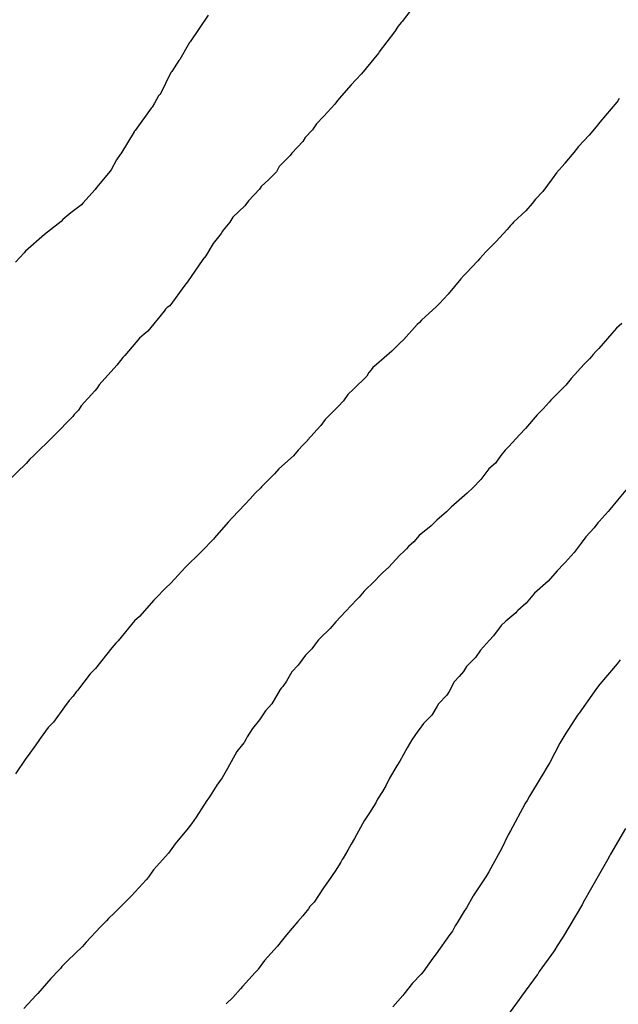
# Model space of a CAD drawing. Extents: x 158343 to 162498, y 431347 to 434500.
# Tile 163 of 220: x 159594 to 159607, y 434041 to 434061. Entities that reach past the tile are written whole.
import ezdxf

# ---------------------------------------------------------------- set-up
doc = ezdxf.new("R2010")
doc.units = 0
doc.header["$LTSCALE"] = 10
doc.header["$MEASUREMENT"] = 0
doc.layers.add('000_arcering', color=8, linetype='CONTINUOUS')
doc.layers.add('def. con-hoogtelijn (index)', color=8, linetype='CONTINUOUS')

# ---------------------------------------------------------------- blocks, each defined once
blk = doc.blocks.new('bestaande hoogtelijnen')
at = {"layer": 'def. con-hoogtelijn (index)'}
for p, q in [((-65.346, -4.915), (-65.688, -5.359)), ((-65.346, -4.915), (-65.688, -5.359)), ((-65.346, -4.915), (-65.688, -5.359)), ((-69.743, -5.23), (-70.119, -5.783)), ((-69.743, -5.23), (-70.119, -5.783)), ((-65.773, -5.46), (-65.849, -5.575)), ((-65.773, -5.46), (-65.849, -5.575)), ((-65.773, -5.46), (-65.849, -5.575)), ((-65.709, -5.384), (-65.773, -5.46)), ((-65.709, -5.384), (-65.773, -5.46)), ((-65.709, -5.384), (-65.773, -5.46)), ((-65.688, -5.359), (-65.709, -5.384)), ((-65.688, -5.359), (-65.709, -5.384)), ((-65.688, -5.359), (-65.709, -5.384)), ((-65.849, -5.575), (-66.167, -5.997)), ((-65.849, -5.575), (-66.167, -5.997)), ((-65.849, -5.575), (-66.167, -5.997)), ((-70.133, -5.797), (-70.335, -6.153)), ((-70.133, -5.797), (-70.335, -6.153)), ((-70.119, -5.783), (-70.133, -5.797)), ((-70.119, -5.783), (-70.133, -5.797)), ((-70.335, -6.153), (-70.356, -6.175)), ((-70.335, -6.153), (-70.356, -6.175)), ((-66.184, -6.02), (-66.442, -6.338)), ((-66.184, -6.02), (-66.442, -6.338)), ((-66.184, -6.02), (-66.442, -6.338)), ((-66.167, -5.997), (-66.184, -6.02)), ((-66.167, -5.997), (-66.184, -6.02)), ((-66.167, -5.997), (-66.184, -6.02)), ((-70.356, -6.175), (-70.498, -6.404)), ((-70.356, -6.175), (-70.498, -6.404)), ((-66.442, -6.338), (-66.538, -6.453)), ((-66.442, -6.338), (-66.538, -6.453)), ((-66.442, -6.338), (-66.538, -6.453)), ((-70.519, -6.425), (-70.748, -6.887)), ((-70.519, -6.425), (-70.748, -6.887)), ((-70.498, -6.404), (-70.519, -6.425)), ((-70.498, -6.404), (-70.519, -6.425)), ((-66.652, -6.581), (-66.749, -6.681)), ((-66.652, -6.581), (-66.749, -6.681)), ((-66.652, -6.581), (-66.749, -6.681)), ((-66.538, -6.453), (-66.652, -6.581)), ((-66.538, -6.453), (-66.652, -6.581)), ((-66.538, -6.453), (-66.652, -6.581)), ((-66.749, -6.681), (-67.001, -6.972)), ((-66.749, -6.681), (-67.001, -6.972)), ((-66.749, -6.681), (-67.001, -6.972)), ((-70.778, -6.915), (-70.866, -7.064)), ((-70.778, -6.915), (-70.866, -7.064)), ((-70.763, -6.902), (-70.778, -6.915)), ((-70.763, -6.902), (-70.778, -6.915)), ((-70.748, -6.887), (-70.763, -6.902)), ((-70.748, -6.887), (-70.763, -6.902)), ((-67.001, -6.972), (-67.056, -7.041)), ((-67.001, -6.972), (-67.056, -7.041)), ((-67.001, -6.972), (-67.056, -7.041)), ((-61.153, -6.972), (-61.18, -7.016)), ((-61.153, -6.972), (-61.18, -7.016)), ((-70.935, -7.174), (-71.264, -7.638)), ((-70.935, -7.174), (-71.264, -7.638)), ((-70.914, -7.152), (-70.935, -7.174)), ((-70.914, -7.152), (-70.935, -7.174)), ((-70.866, -7.064), (-70.914, -7.152)), ((-70.866, -7.064), (-70.914, -7.152)), ((-67.093, -7.086), (-67.324, -7.338)), ((-67.093, -7.086), (-67.324, -7.338)), ((-67.093, -7.086), (-67.324, -7.338)), ((-67.056, -7.041), (-67.093, -7.086)), ((-67.056, -7.041), (-67.093, -7.086)), ((-67.056, -7.041), (-67.093, -7.086)), ((-61.198, -7.043), (-61.557, -7.462)), ((-61.198, -7.043), (-61.557, -7.462)), ((-61.18, -7.016), (-61.198, -7.043)), ((-61.18, -7.016), (-61.198, -7.043)), ((-67.328, -7.343), (-67.474, -7.499)), ((-67.328, -7.343), (-67.474, -7.499)), ((-67.328, -7.343), (-67.474, -7.499)), ((-67.324, -7.338), (-67.328, -7.343)), ((-67.324, -7.338), (-67.328, -7.343)), ((-67.324, -7.338), (-67.328, -7.343)), ((-67.474, -7.499), (-67.561, -7.626)), ((-67.474, -7.499), (-67.561, -7.626)), ((-67.474, -7.499), (-67.561, -7.626)), ((-61.631, -7.564), (-61.778, -7.736)), ((-61.631, -7.564), (-61.778, -7.736)), ((-61.557, -7.462), (-61.631, -7.564)), ((-61.557, -7.462), (-61.631, -7.564)), ((-71.289, -7.663), (-71.568, -8.124)), ((-71.289, -7.663), (-71.568, -8.124)), ((-71.287, -7.659), (-71.289, -7.663)), ((-71.287, -7.659), (-71.289, -7.663)), ((-71.264, -7.638), (-71.287, -7.659)), ((-71.264, -7.638), (-71.287, -7.659)), ((-67.717, -7.783), (-67.763, -7.865)), ((-67.717, -7.783), (-67.763, -7.865)), ((-67.717, -7.783), (-67.763, -7.865)), ((-67.561, -7.626), (-67.717, -7.783)), ((-67.561, -7.626), (-67.717, -7.783)), ((-67.561, -7.626), (-67.717, -7.783)), ((-61.778, -7.736), (-62.003, -7.97)), ((-61.778, -7.736), (-62.003, -7.97)), ((-67.763, -7.865), (-67.994, -8.108)), ((-67.763, -7.865), (-67.994, -8.108)), ((-67.763, -7.865), (-67.994, -8.108)), ((-62.003, -7.97), (-62.1, -8.095)), ((-62.003, -7.97), (-62.1, -8.095)), ((-71.58, -8.139), (-71.654, -8.248)), ((-71.58, -8.139), (-71.654, -8.248)), ((-71.568, -8.124), (-71.58, -8.139)), ((-71.568, -8.124), (-71.58, -8.139)), ((-68.027, -8.161), (-68.26, -8.391)), ((-68.027, -8.161), (-68.26, -8.391)), ((-68.027, -8.161), (-68.26, -8.391)), ((-67.994, -8.108), (-68.027, -8.161)), ((-67.994, -8.108), (-68.027, -8.161)), ((-67.994, -8.108), (-68.027, -8.161)), ((-62.1, -8.095), (-62.283, -8.32)), ((-62.1, -8.095), (-62.283, -8.32)), ((-71.654, -8.248), (-71.763, -8.448)), ((-71.654, -8.248), (-71.763, -8.448)), ((-68.26, -8.391), (-68.313, -8.498)), ((-68.26, -8.391), (-68.313, -8.498)), ((-68.26, -8.391), (-68.313, -8.498)), ((-62.289, -8.328), (-62.461, -8.525)), ((-62.289, -8.328), (-62.461, -8.525)), ((-62.283, -8.32), (-62.289, -8.328)), ((-62.283, -8.32), (-62.289, -8.328)), ((-71.792, -8.49), (-72.075, -8.827)), ((-71.792, -8.49), (-72.075, -8.827)), ((-71.778, -8.467), (-71.792, -8.49)), ((-71.778, -8.467), (-71.792, -8.49)), ((-71.763, -8.448), (-71.778, -8.467)), ((-71.763, -8.448), (-71.778, -8.467)), ((-68.313, -8.498), (-68.474, -8.659)), ((-68.313, -8.498), (-68.474, -8.659)), ((-68.313, -8.498), (-68.474, -8.659)), ((-62.461, -8.525), (-62.551, -8.644)), ((-62.461, -8.525), (-62.551, -8.644)), ((-72.075, -8.827), (-72.104, -8.869)), ((-72.075, -8.827), (-72.104, -8.869)), ((-68.655, -8.844), (-68.666, -8.864)), ((-68.655, -8.844), (-68.666, -8.864)), ((-68.655, -8.844), (-68.666, -8.864)), ((-68.635, -8.809), (-68.655, -8.844)), ((-68.635, -8.809), (-68.655, -8.844)), ((-68.635, -8.809), (-68.655, -8.844)), ((-68.474, -8.659), (-68.635, -8.809)), ((-68.474, -8.659), (-68.635, -8.809)), ((-68.474, -8.659), (-68.635, -8.809)), ((-62.551, -8.644), (-62.749, -8.914)), ((-62.551, -8.644), (-62.749, -8.914)), ((-72.104, -8.869), (-72.362, -9.153)), ((-72.104, -8.869), (-72.362, -9.153)), ((-68.666, -8.864), (-68.9, -9.105)), ((-68.666, -8.864), (-68.9, -9.105)), ((-68.666, -8.864), (-68.9, -9.105)), ((-62.749, -8.914), (-62.898, -9.075)), ((-62.749, -8.914), (-62.898, -9.075)), ((-72.39, -9.192), (-72.614, -9.355)), ((-72.39, -9.192), (-72.614, -9.355)), ((-72.362, -9.153), (-72.39, -9.192)), ((-72.362, -9.153), (-72.39, -9.192)), ((-68.976, -9.212), (-69.226, -9.445)), ((-68.976, -9.212), (-69.226, -9.445)), ((-68.976, -9.212), (-69.226, -9.445)), ((-68.9, -9.105), (-68.976, -9.212)), ((-68.9, -9.105), (-68.976, -9.212)), ((-68.9, -9.105), (-68.976, -9.212)), ((-62.971, -9.165), (-63.102, -9.315)), ((-62.971, -9.165), (-63.102, -9.315)), ((-62.898, -9.075), (-62.971, -9.165)), ((-62.898, -9.075), (-62.971, -9.165)), ((-72.614, -9.355), (-72.778, -9.497)), ((-72.614, -9.355), (-72.778, -9.497)), ((-69.226, -9.446), (-69.29, -9.553)), ((-69.226, -9.446), (-69.29, -9.553)), ((-69.226, -9.446), (-69.29, -9.553)), ((-69.226, -9.445), (-69.226, -9.446)), ((-69.226, -9.445), (-69.226, -9.446)), ((-69.226, -9.445), (-69.226, -9.446)), ((-63.102, -9.315), (-63.359, -9.554)), ((-63.102, -9.315), (-63.359, -9.554)), ((-72.811, -9.538), (-73.16, -9.813)), ((-72.811, -9.538), (-73.16, -9.813)), ((-72.78, -9.5), (-72.811, -9.538)), ((-72.78, -9.5), (-72.811, -9.538)), ((-72.778, -9.497), (-72.78, -9.5)), ((-72.778, -9.497), (-72.78, -9.5)), ((-69.29, -9.553), (-69.428, -9.718)), ((-69.29, -9.553), (-69.428, -9.718)), ((-69.29, -9.553), (-69.428, -9.718)), ((-63.419, -9.623), (-63.49, -9.705)), ((-63.419, -9.623), (-63.49, -9.705)), ((-63.387, -9.587), (-63.419, -9.623)), ((-63.387, -9.587), (-63.419, -9.623)), ((-63.359, -9.554), (-63.387, -9.587)), ((-63.359, -9.554), (-63.387, -9.587)), ((-73.16, -9.813), (-73.562, -10.162)), ((-73.16, -9.813), (-73.562, -10.162)), ((-69.47, -9.789), (-69.635, -9.998)), ((-69.47, -9.789), (-69.635, -9.998)), ((-69.47, -9.789), (-69.635, -9.998)), ((-69.445, -9.743), (-69.47, -9.789)), ((-69.445, -9.743), (-69.47, -9.789)), ((-69.445, -9.743), (-69.47, -9.789)), ((-69.428, -9.718), (-69.445, -9.743)), ((-69.428, -9.718), (-69.445, -9.743)), ((-69.428, -9.718), (-69.445, -9.743)), ((-63.49, -9.705), (-63.73, -9.964)), ((-63.49, -9.705), (-63.73, -9.964)), ((-69.635, -9.998), (-69.79, -10.255)), ((-69.635, -9.998), (-69.79, -10.255)), ((-69.635, -9.998), (-69.79, -10.255)), ((-63.73, -9.964), (-63.871, -10.102)), ((-63.73, -9.964), (-63.871, -10.102)), ((-73.59, -10.196), (-73.768, -10.389)), ((-73.59, -10.196), (-73.768, -10.389)), ((-73.562, -10.162), (-73.59, -10.196)), ((-73.562, -10.162), (-73.59, -10.196)), ((-69.79, -10.255), (-69.855, -10.332)), ((-69.79, -10.255), (-69.855, -10.332)), ((-69.79, -10.255), (-69.855, -10.332)), ((-63.936, -10.174), (-64.062, -10.315)), ((-63.936, -10.174), (-64.062, -10.315)), ((-63.871, -10.102), (-63.936, -10.174)), ((-63.871, -10.102), (-63.936, -10.174)), ((-69.855, -10.332), (-70.172, -10.802)), ((-69.855, -10.332), (-70.172, -10.802)), ((-69.855, -10.332), (-70.172, -10.802)), ((-64.104, -10.359), (-64.352, -10.621)), ((-64.104, -10.359), (-64.352, -10.621)), ((-64.062, -10.315), (-64.104, -10.359)), ((-64.062, -10.315), (-64.104, -10.359)), ((-64.396, -10.665), (-64.462, -10.734)), ((-64.396, -10.665), (-64.462, -10.734)), ((-64.352, -10.621), (-64.396, -10.665)), ((-64.352, -10.621), (-64.396, -10.665)), ((-70.231, -10.867), (-70.545, -11.301)), ((-70.231, -10.867), (-70.545, -11.301)), ((-70.231, -10.867), (-70.545, -11.301)), ((-70.172, -10.802), (-70.231, -10.867)), ((-70.172, -10.802), (-70.231, -10.867)), ((-70.172, -10.802), (-70.231, -10.867)), ((-64.462, -10.734), (-64.724, -11.056)), ((-64.462, -10.734), (-64.724, -11.056)), ((-64.724, -11.056), (-64.819, -11.154)), ((-64.724, -11.056), (-64.819, -11.154)), ((-70.545, -11.301), (-70.597, -11.339)), ((-70.545, -11.301), (-70.597, -11.339)), ((-70.545, -11.301), (-70.597, -11.339)), ((-64.971, -11.315), (-65.279, -11.603)), ((-64.971, -11.315), (-65.279, -11.603)), ((-64.905, -11.249), (-64.971, -11.315)), ((-64.905, -11.249), (-64.971, -11.315)), ((-64.819, -11.154), (-64.905, -11.249)), ((-64.819, -11.154), (-64.905, -11.249)), ((-70.662, -11.409), (-71, -11.829)), ((-70.662, -11.409), (-71, -11.829)), ((-70.662, -11.409), (-71, -11.829)), ((-70.635, -11.371), (-70.662, -11.409)), ((-70.635, -11.371), (-70.662, -11.409)), ((-70.635, -11.371), (-70.662, -11.409)), ((-70.597, -11.339), (-70.635, -11.371)), ((-70.597, -11.339), (-70.635, -11.371)), ((-70.597, -11.339), (-70.635, -11.371)), ((-65.37, -11.691), (-65.659, -12.008)), ((-65.37, -11.691), (-65.659, -12.008)), ((-65.325, -11.649), (-65.37, -11.691)), ((-65.325, -11.649), (-65.37, -11.691)), ((-65.279, -11.603), (-65.325, -11.649)), ((-65.279, -11.603), (-65.325, -11.649)), ((-61.092, -11.668), (-61.203, -11.77)), ((-61.092, -11.668), (-61.203, -11.77)), ((-61.092, -11.668), (-61.203, -11.77)), ((-71.081, -11.892), (-71.174, -11.973)), ((-71.081, -11.892), (-71.174, -11.973)), ((-71.081, -11.892), (-71.174, -11.973)), ((-71, -11.829), (-71.081, -11.892)), ((-71, -11.829), (-71.081, -11.892)), ((-71, -11.829), (-71.081, -11.892)), ((-61.306, -11.881), (-61.577, -12.195)), ((-61.306, -11.881), (-61.577, -12.195)), ((-61.306, -11.881), (-61.577, -12.195)), ((-61.203, -11.77), (-61.306, -11.881)), ((-61.203, -11.77), (-61.306, -11.881)), ((-61.203, -11.77), (-61.306, -11.881)), ((-71.174, -11.973), (-71.482, -12.338)), ((-71.174, -11.973), (-71.482, -12.338)), ((-71.174, -11.973), (-71.482, -12.338)), ((-65.725, -12.076), (-65.814, -12.159)), ((-65.725, -12.076), (-65.814, -12.159)), ((-65.659, -12.008), (-65.725, -12.076)), ((-65.659, -12.008), (-65.725, -12.076)), ((-71.482, -12.338), (-71.523, -12.383)), ((-71.482, -12.338), (-71.523, -12.383)), ((-71.482, -12.338), (-71.523, -12.383)), ((-65.903, -12.249), (-66.226, -12.525)), ((-65.903, -12.249), (-66.226, -12.525)), ((-65.814, -12.159), (-65.903, -12.249)), ((-65.814, -12.159), (-65.903, -12.249)), ((-61.691, -12.315), (-61.729, -12.359)), ((-61.691, -12.315), (-61.729, -12.359)), ((-61.691, -12.315), (-61.729, -12.359)), ((-61.637, -12.254), (-61.691, -12.315)), ((-61.637, -12.254), (-61.691, -12.315)), ((-61.637, -12.254), (-61.691, -12.315)), ((-61.577, -12.195), (-61.637, -12.254)), ((-61.577, -12.195), (-61.637, -12.254)), ((-61.577, -12.195), (-61.637, -12.254)), ((-71.647, -12.541), (-72.02, -12.954)), ((-71.647, -12.541), (-72.02, -12.954)), ((-71.647, -12.541), (-72.02, -12.954)), ((-71.575, -12.443), (-71.647, -12.541)), ((-71.575, -12.443), (-71.647, -12.541)), ((-71.575, -12.443), (-71.647, -12.541)), ((-71.523, -12.383), (-71.575, -12.443)), ((-71.523, -12.383), (-71.575, -12.443)), ((-71.523, -12.383), (-71.575, -12.443)), ((-66.226, -12.525), (-66.297, -12.591)), ((-66.226, -12.525), (-66.297, -12.591)), ((-61.88, -12.521), (-62.155, -12.818)), ((-61.88, -12.521), (-62.155, -12.818)), ((-61.88, -12.521), (-62.155, -12.818)), ((-61.773, -12.408), (-61.88, -12.521)), ((-61.773, -12.408), (-61.88, -12.521)), ((-61.773, -12.408), (-61.88, -12.521)), ((-61.729, -12.359), (-61.773, -12.408)), ((-61.729, -12.359), (-61.773, -12.408)), ((-61.729, -12.359), (-61.773, -12.408)), ((-66.383, -12.696), (-66.426, -12.769)), ((-66.383, -12.696), (-66.426, -12.769)), ((-66.336, -12.637), (-66.383, -12.696)), ((-66.336, -12.637), (-66.383, -12.696)), ((-66.297, -12.591), (-66.336, -12.637)), ((-66.297, -12.591), (-66.336, -12.637)), ((-72.02, -12.954), (-72.068, -13.026)), ((-72.02, -12.954), (-72.068, -13.026)), ((-72.02, -12.954), (-72.068, -13.026)), ((-66.426, -12.769), (-66.702, -13.04)), ((-66.426, -12.769), (-66.702, -13.04)), ((-62.267, -12.956), (-62.538, -13.232)), ((-62.267, -12.956), (-62.538, -13.232)), ((-62.267, -12.956), (-62.538, -13.232)), ((-62.155, -12.818), (-62.267, -12.956)), ((-62.155, -12.818), (-62.267, -12.956)), ((-62.155, -12.818), (-62.267, -12.956)), ((-72.107, -13.08), (-72.399, -13.393)), ((-72.107, -13.08), (-72.399, -13.393)), ((-72.107, -13.08), (-72.399, -13.393)), ((-72.068, -13.026), (-72.107, -13.08)), ((-72.068, -13.026), (-72.107, -13.08)), ((-72.068, -13.026), (-72.107, -13.08)), ((-66.821, -13.152), (-66.911, -13.285)), ((-66.821, -13.152), (-66.911, -13.285)), ((-66.702, -13.04), (-66.821, -13.152)), ((-66.702, -13.04), (-66.821, -13.152)), ((-66.911, -13.285), (-67.022, -13.404)), ((-66.911, -13.285), (-67.022, -13.404)), ((-62.616, -13.315), (-62.736, -13.452)), ((-62.616, -13.315), (-62.736, -13.452)), ((-62.616, -13.315), (-62.736, -13.452)), ((-62.579, -13.274), (-62.616, -13.315)), ((-62.579, -13.274), (-62.616, -13.315)), ((-62.579, -13.274), (-62.616, -13.315)), ((-62.538, -13.232), (-62.579, -13.274)), ((-62.538, -13.232), (-62.579, -13.274)), ((-62.538, -13.232), (-62.579, -13.274)), ((-72.542, -13.573), (-72.573, -13.614)), ((-72.542, -13.573), (-72.573, -13.614)), ((-72.542, -13.573), (-72.573, -13.614)), ((-72.454, -13.48), (-72.542, -13.573)), ((-72.454, -13.48), (-72.542, -13.573)), ((-72.454, -13.48), (-72.542, -13.573)), ((-72.399, -13.393), (-72.454, -13.48)), ((-72.399, -13.393), (-72.454, -13.48)), ((-72.399, -13.393), (-72.454, -13.48)), ((-67.022, -13.404), (-67.297, -13.676)), ((-67.022, -13.404), (-67.297, -13.676)), ((-62.868, -13.575), (-63.112, -13.861)), ((-62.868, -13.575), (-63.112, -13.861)), ((-62.868, -13.575), (-63.112, -13.861)), ((-62.736, -13.452), (-62.868, -13.575)), ((-62.736, -13.452), (-62.868, -13.575)), ((-62.736, -13.452), (-62.868, -13.575)), ((-72.573, -13.614), (-72.963, -14.01)), ((-72.573, -13.614), (-72.963, -14.01)), ((-72.573, -13.614), (-72.963, -14.01)), ((-67.297, -13.676), (-67.386, -13.799)), ((-67.297, -13.676), (-67.386, -13.799)), ((-67.39, -13.805), (-67.663, -14.111)), ((-67.39, -13.805), (-67.663, -14.111)), ((-67.386, -13.799), (-67.39, -13.805)), ((-67.386, -13.799), (-67.39, -13.805)), ((-63.112, -13.861), (-63.235, -13.997)), ((-63.112, -13.861), (-63.235, -13.997)), ((-63.112, -13.861), (-63.235, -13.997)), ((-72.987, -14.041), (-73.385, -14.43)), ((-72.987, -14.041), (-73.385, -14.43)), ((-72.987, -14.041), (-73.385, -14.43)), ((-72.963, -14.01), (-72.987, -14.041)), ((-72.963, -14.01), (-72.987, -14.041)), ((-72.963, -14.01), (-72.987, -14.041)), ((-67.666, -14.115), (-67.766, -14.215)), ((-67.666, -14.115), (-67.766, -14.215)), ((-67.663, -14.111), (-67.666, -14.115)), ((-67.663, -14.111), (-67.666, -14.115)), ((-63.235, -13.997), (-63.456, -14.241)), ((-63.235, -13.997), (-63.456, -14.241)), ((-63.235, -13.997), (-63.456, -14.241)), ((-67.861, -14.315), (-67.957, -14.433)), ((-67.861, -14.315), (-67.957, -14.433)), ((-67.766, -14.215), (-67.861, -14.315)), ((-67.766, -14.215), (-67.861, -14.315)), ((-63.533, -14.315), (-63.621, -14.429)), ((-63.533, -14.315), (-63.621, -14.429)), ((-63.533, -14.315), (-63.621, -14.429)), ((-63.495, -14.276), (-63.533, -14.315)), ((-63.495, -14.276), (-63.533, -14.315)), ((-63.495, -14.276), (-63.533, -14.315)), ((-63.456, -14.241), (-63.495, -14.276)), ((-63.456, -14.241), (-63.495, -14.276)), ((-63.456, -14.241), (-63.495, -14.276)), ((-73.543, -14.592), (-73.946, -14.975)), ((-73.543, -14.592), (-73.946, -14.975)), ((-73.543, -14.592), (-73.946, -14.975)), ((-73.466, -14.507), (-73.543, -14.592)), ((-73.466, -14.507), (-73.543, -14.592)), ((-73.466, -14.507), (-73.543, -14.592)), ((-73.385, -14.43), (-73.466, -14.507)), ((-73.385, -14.43), (-73.466, -14.507)), ((-73.385, -14.43), (-73.466, -14.507)), ((-67.957, -14.433), (-68.266, -14.707)), ((-67.957, -14.433), (-68.266, -14.707)), ((-63.735, -14.589), (-63.874, -14.707)), ((-63.735, -14.589), (-63.874, -14.707)), ((-63.735, -14.589), (-63.874, -14.707)), ((-63.621, -14.429), (-63.735, -14.589)), ((-63.621, -14.429), (-63.735, -14.589)), ((-63.621, -14.429), (-63.735, -14.589)), ((-68.353, -14.811), (-68.627, -15.085)), ((-68.353, -14.811), (-68.627, -15.085)), ((-68.266, -14.707), (-68.353, -14.811)), ((-68.266, -14.707), (-68.353, -14.811)), ((-63.874, -14.707), (-64.045, -14.928)), ((-63.874, -14.707), (-64.045, -14.928)), ((-63.874, -14.707), (-64.045, -14.928)), ((-64.045, -14.928), (-64.208, -15.1)), ((-64.045, -14.928), (-64.208, -15.1)), ((-64.045, -14.928), (-64.208, -15.1)), ((-68.758, -15.216), (-68.865, -15.331)), ((-68.758, -15.216), (-68.865, -15.331)), ((-68.642, -15.102), (-68.758, -15.216)), ((-68.642, -15.102), (-68.758, -15.216)), ((-68.627, -15.085), (-68.642, -15.102)), ((-68.627, -15.085), (-68.642, -15.102)), ((-64.326, -15.216), (-64.659, -15.506)), ((-64.326, -15.216), (-64.659, -15.506)), ((-64.326, -15.216), (-64.659, -15.506)), ((-64.208, -15.1), (-64.326, -15.216)), ((-64.208, -15.1), (-64.326, -15.216)), ((-64.208, -15.1), (-64.326, -15.216)), ((-60.977, -15.113), (-61.186, -15.359)), ((-60.977, -15.113), (-61.186, -15.359)), ((-68.865, -15.331), (-68.971, -15.448)), ((-68.865, -15.331), (-68.971, -15.448)), ((-61.186, -15.359), (-61.343, -15.555)), ((-61.186, -15.359), (-61.343, -15.555)), ((-68.971, -15.448), (-69.242, -15.731)), ((-68.971, -15.448), (-69.242, -15.731)), ((-64.757, -15.605), (-64.96, -15.779)), ((-64.757, -15.605), (-64.96, -15.779)), ((-64.757, -15.605), (-64.96, -15.779)), ((-64.709, -15.554), (-64.757, -15.605)), ((-64.709, -15.554), (-64.757, -15.605)), ((-64.709, -15.554), (-64.757, -15.605)), ((-64.659, -15.506), (-64.709, -15.554)), ((-64.659, -15.506), (-64.709, -15.554)), ((-64.659, -15.506), (-64.709, -15.554)), ((-61.378, -15.595), (-61.568, -15.804)), ((-61.378, -15.595), (-61.568, -15.804)), ((-61.343, -15.555), (-61.378, -15.595)), ((-61.343, -15.555), (-61.378, -15.595)), ((-69.325, -15.819), (-69.607, -16.149)), ((-69.325, -15.819), (-69.607, -16.149)), ((-69.242, -15.731), (-69.325, -15.819)), ((-69.242, -15.731), (-69.325, -15.819)), ((-64.96, -15.779), (-65.078, -15.896)), ((-64.96, -15.779), (-65.078, -15.896)), ((-64.96, -15.779), (-65.078, -15.896)), ((-61.598, -15.838), (-61.673, -15.936)), ((-61.598, -15.838), (-61.673, -15.936)), ((-61.568, -15.804), (-61.598, -15.838)), ((-61.568, -15.804), (-61.598, -15.838)), ((-65.078, -15.896), (-65.328, -16.098)), ((-65.078, -15.896), (-65.328, -16.098)), ((-65.078, -15.896), (-65.328, -16.098)), ((-61.673, -15.936), (-61.848, -16.126)), ((-61.673, -15.936), (-61.848, -16.126)), ((-69.632, -16.175), (-69.714, -16.259)), ((-69.632, -16.175), (-69.714, -16.259)), ((-69.607, -16.149), (-69.632, -16.175)), ((-69.607, -16.149), (-69.632, -16.175)), ((-65.445, -16.229), (-65.556, -16.332)), ((-65.445, -16.229), (-65.556, -16.332)), ((-65.445, -16.229), (-65.556, -16.332)), ((-65.328, -16.098), (-65.445, -16.229)), ((-65.328, -16.098), (-65.445, -16.229)), ((-65.328, -16.098), (-65.445, -16.229)), ((-61.848, -16.126), (-61.945, -16.263)), ((-61.848, -16.126), (-61.945, -16.263)), ((-69.901, -16.453), (-70.213, -16.76)), ((-69.901, -16.453), (-70.213, -16.76)), ((-69.791, -16.341), (-69.901, -16.453)), ((-69.791, -16.341), (-69.901, -16.453)), ((-69.714, -16.259), (-69.791, -16.341)), ((-69.714, -16.259), (-69.791, -16.341)), ((-65.639, -16.418), (-65.742, -16.519)), ((-65.639, -16.418), (-65.742, -16.519)), ((-65.639, -16.418), (-65.742, -16.519)), ((-65.598, -16.375), (-65.639, -16.418)), ((-65.598, -16.375), (-65.639, -16.418)), ((-65.598, -16.375), (-65.639, -16.418)), ((-65.556, -16.332), (-65.598, -16.375)), ((-65.556, -16.332), (-65.598, -16.375)), ((-65.556, -16.332), (-65.598, -16.375)), ((-62.092, -16.452), (-62.282, -16.665)), ((-62.092, -16.452), (-62.282, -16.665)), ((-61.945, -16.263), (-62.092, -16.452)), ((-61.945, -16.263), (-62.092, -16.452)), ((-65.742, -16.519), (-65.963, -16.761)), ((-65.742, -16.519), (-65.963, -16.761)), ((-65.742, -16.519), (-65.963, -16.761)), ((-70.213, -16.76), (-70.52, -17.092)), ((-70.213, -16.76), (-70.52, -17.092)), ((-65.963, -16.761), (-66.095, -16.878)), ((-65.963, -16.761), (-66.095, -16.878)), ((-65.963, -16.761), (-66.095, -16.878)), ((-62.445, -16.838), (-62.634, -17.054)), ((-62.445, -16.838), (-62.634, -17.054)), ((-62.305, -16.691), (-62.445, -16.838)), ((-62.305, -16.691), (-62.445, -16.838)), ((-62.294, -16.679), (-62.305, -16.691)), ((-62.294, -16.679), (-62.305, -16.691)), ((-62.282, -16.665), (-62.294, -16.679)), ((-62.282, -16.665), (-62.294, -16.679)), ((-66.095, -16.878), (-66.312, -17.099)), ((-66.095, -16.878), (-66.312, -17.099)), ((-66.095, -16.878), (-66.312, -17.099)), ((-62.634, -17.054), (-62.919, -17.303)), ((-62.634, -17.054), (-62.919, -17.303)), ((-70.701, -17.272), (-70.764, -17.34)), ((-70.701, -17.272), (-70.764, -17.34)), ((-70.633, -17.202), (-70.701, -17.272)), ((-70.633, -17.202), (-70.701, -17.272)), ((-70.52, -17.092), (-70.633, -17.202)), ((-70.52, -17.092), (-70.633, -17.202)), ((-66.479, -17.265), (-66.587, -17.387)), ((-66.479, -17.265), (-66.587, -17.387)), ((-66.479, -17.265), (-66.587, -17.387)), ((-66.43, -17.216), (-66.479, -17.265)), ((-66.43, -17.216), (-66.479, -17.265)), ((-66.43, -17.216), (-66.479, -17.265)), ((-66.312, -17.099), (-66.43, -17.216)), ((-66.312, -17.099), (-66.43, -17.216)), ((-66.312, -17.099), (-66.43, -17.216)), ((-70.878, -17.449), (-71.18, -17.793)), ((-70.878, -17.449), (-71.18, -17.793)), ((-70.764, -17.34), (-70.878, -17.449)), ((-70.764, -17.34), (-70.878, -17.449)), ((-66.633, -17.436), (-66.754, -17.565)), ((-66.633, -17.436), (-66.754, -17.565)), ((-66.633, -17.436), (-66.754, -17.565)), ((-66.587, -17.387), (-66.633, -17.436)), ((-66.587, -17.387), (-66.633, -17.436)), ((-66.587, -17.387), (-66.633, -17.436)), ((-62.919, -17.303), (-63.098, -17.516)), ((-62.919, -17.303), (-63.098, -17.516)), ((-66.871, -17.686), (-67.071, -17.903)), ((-66.871, -17.686), (-67.071, -17.903)), ((-66.871, -17.686), (-67.071, -17.903)), ((-66.754, -17.565), (-66.871, -17.686)), ((-66.754, -17.565), (-66.871, -17.686)), ((-66.754, -17.565), (-66.871, -17.686)), ((-63.288, -17.686), (-63.308, -17.716)), ((-63.288, -17.686), (-63.308, -17.716)), ((-63.272, -17.665), (-63.288, -17.686)), ((-63.272, -17.665), (-63.288, -17.686)), ((-63.098, -17.516), (-63.272, -17.665)), ((-63.098, -17.516), (-63.272, -17.665)), ((-71.278, -17.881), (-71.622, -18.301)), ((-71.278, -17.881), (-71.622, -18.301)), ((-71.18, -17.793), (-71.278, -17.881)), ((-71.18, -17.793), (-71.278, -17.881)), ((-63.523, -17.889), (-63.618, -17.978)), ((-63.523, -17.889), (-63.618, -17.978)), ((-63.308, -17.716), (-63.523, -17.889)), ((-63.308, -17.716), (-63.523, -17.889)), ((-67.192, -18.044), (-67.397, -18.243)), ((-67.192, -18.044), (-67.397, -18.243)), ((-67.192, -18.044), (-67.397, -18.243)), ((-67.071, -17.903), (-67.192, -18.044)), ((-67.071, -17.903), (-67.192, -18.044)), ((-67.071, -17.903), (-67.192, -18.044)), ((-63.618, -17.978), (-63.775, -18.198)), ((-63.618, -17.978), (-63.775, -18.198)), ((-71.622, -18.301), (-71.659, -18.338)), ((-71.622, -18.301), (-71.659, -18.338)), ((-67.432, -18.28), (-67.464, -18.315)), ((-67.432, -18.28), (-67.464, -18.315)), ((-67.432, -18.28), (-67.464, -18.315)), ((-67.397, -18.243), (-67.432, -18.28)), ((-67.397, -18.243), (-67.432, -18.28)), ((-67.397, -18.243), (-67.432, -18.28)), ((-63.863, -18.285), (-64.052, -18.492)), ((-63.863, -18.285), (-64.052, -18.492)), ((-63.775, -18.198), (-63.863, -18.285)), ((-63.775, -18.198), (-63.863, -18.285)), ((-71.758, -18.449), (-72.098, -18.875)), ((-71.758, -18.449), (-72.098, -18.875)), ((-71.67, -18.351), (-71.758, -18.449)), ((-71.67, -18.351), (-71.758, -18.449)), ((-71.665, -18.345), (-71.67, -18.351)), ((-71.665, -18.345), (-71.67, -18.351)), ((-71.659, -18.338), (-71.665, -18.345)), ((-71.659, -18.338), (-71.665, -18.345)), ((-67.576, -18.465), (-67.71, -18.597)), ((-67.576, -18.465), (-67.71, -18.597)), ((-67.576, -18.465), (-67.71, -18.597)), ((-67.464, -18.315), (-67.576, -18.465)), ((-67.464, -18.315), (-67.576, -18.465)), ((-67.464, -18.315), (-67.576, -18.465)), ((-64.052, -18.492), (-64.156, -18.649)), ((-64.052, -18.492), (-64.156, -18.649)), ((-67.71, -18.597), (-67.86, -18.808)), ((-67.71, -18.597), (-67.86, -18.808)), ((-67.71, -18.597), (-67.86, -18.808)), ((-64.156, -18.649), (-64.342, -18.838)), ((-64.156, -18.649), (-64.342, -18.838)), ((-61.13, -18.7), (-61.194, -18.779)), ((-61.13, -18.7), (-61.194, -18.779)), ((-61.13, -18.7), (-61.194, -18.779)), ((-72.098, -18.875), (-72.183, -18.964)), ((-72.098, -18.875), (-72.183, -18.964)), ((-67.86, -18.808), (-67.992, -18.95)), ((-67.86, -18.808), (-67.992, -18.95)), ((-67.86, -18.808), (-67.992, -18.95)), ((-64.342, -18.838), (-64.405, -18.944)), ((-64.342, -18.838), (-64.405, -18.944)), ((-61.194, -18.779), (-61.553, -19.205)), ((-61.194, -18.779), (-61.553, -19.205)), ((-61.194, -18.779), (-61.553, -19.205)), ((-72.206, -18.989), (-72.472, -19.34)), ((-72.206, -18.989), (-72.472, -19.34)), ((-72.183, -18.964), (-72.206, -18.989)), ((-72.183, -18.964), (-72.206, -18.989)), ((-67.992, -18.95), (-68.106, -19.142)), ((-67.992, -18.95), (-68.106, -19.142)), ((-67.992, -18.95), (-68.106, -19.142)), ((-64.497, -19.048), (-64.601, -19.159)), ((-64.497, -19.048), (-64.601, -19.159)), ((-64.405, -18.944), (-64.497, -19.048)), ((-64.405, -18.944), (-64.497, -19.048)), ((-68.237, -19.315), (-68.414, -19.615)), ((-68.237, -19.315), (-68.414, -19.615)), ((-68.237, -19.315), (-68.414, -19.615)), ((-68.21, -19.285), (-68.237, -19.315)), ((-68.21, -19.285), (-68.237, -19.315)), ((-68.21, -19.285), (-68.237, -19.315)), ((-68.181, -19.255), (-68.21, -19.285)), ((-68.181, -19.255), (-68.21, -19.285)), ((-68.181, -19.255), (-68.21, -19.285)), ((-68.106, -19.142), (-68.181, -19.255)), ((-68.106, -19.142), (-68.181, -19.255)), ((-68.106, -19.142), (-68.181, -19.255)), ((-64.601, -19.159), (-64.706, -19.358)), ((-64.601, -19.159), (-64.706, -19.358)), ((-61.602, -19.267), (-61.675, -19.369)), ((-61.602, -19.267), (-61.675, -19.369)), ((-61.602, -19.267), (-61.675, -19.369)), ((-61.553, -19.205), (-61.602, -19.267)), ((-61.553, -19.205), (-61.602, -19.267)), ((-61.553, -19.205), (-61.602, -19.267)), ((-72.565, -19.459), (-72.648, -19.547)), ((-72.565, -19.459), (-72.648, -19.547)), ((-72.498, -19.366), (-72.565, -19.459)), ((-72.498, -19.366), (-72.565, -19.459)), ((-72.472, -19.34), (-72.498, -19.366)), ((-72.472, -19.34), (-72.498, -19.366)), ((-64.753, -19.435), (-64.924, -19.62)), ((-64.753, -19.435), (-64.924, -19.62)), ((-64.706, -19.358), (-64.753, -19.435)), ((-64.706, -19.358), (-64.753, -19.435)), ((-61.675, -19.369), (-61.989, -19.81)), ((-61.675, -19.369), (-61.989, -19.81)), ((-61.675, -19.369), (-61.989, -19.81)), ((-72.741, -19.68), (-72.976, -19.997)), ((-72.741, -19.68), (-72.976, -19.997)), ((-72.648, -19.547), (-72.741, -19.68)), ((-72.648, -19.547), (-72.741, -19.68)), ((-68.414, -19.615), (-68.544, -19.763)), ((-68.414, -19.615), (-68.544, -19.763)), ((-68.414, -19.615), (-68.544, -19.763)), ((-64.952, -19.667), (-65.063, -19.853)), ((-64.952, -19.667), (-65.063, -19.853)), ((-64.924, -19.62), (-64.952, -19.667)), ((-64.924, -19.62), (-64.952, -19.667)), ((-68.666, -19.951), (-68.814, -20.131)), ((-68.666, -19.951), (-68.814, -20.131)), ((-68.666, -19.951), (-68.814, -20.131)), ((-68.544, -19.763), (-68.666, -19.951)), ((-68.544, -19.763), (-68.666, -19.951)), ((-68.544, -19.763), (-68.666, -19.951)), ((-65.063, -19.853), (-65.238, -20.024)), ((-65.063, -19.853), (-65.238, -20.024)), ((-62.021, -19.856), (-62.227, -20.17)), ((-62.021, -19.856), (-62.227, -20.17)), ((-62.021, -19.856), (-62.227, -20.17)), ((-62.002, -19.828), (-62.021, -19.856)), ((-62.002, -19.828), (-62.021, -19.856)), ((-62.002, -19.828), (-62.021, -19.856)), ((-61.989, -19.81), (-62.002, -19.828)), ((-61.989, -19.81), (-62.002, -19.828)), ((-61.989, -19.81), (-62.002, -19.828)), ((-73.085, -20.11), (-73.25, -20.344)), ((-73.085, -20.11), (-73.25, -20.344)), ((-73.061, -20.08), (-73.085, -20.11)), ((-73.061, -20.08), (-73.085, -20.11)), ((-72.976, -19.997), (-73.061, -20.08)), ((-72.976, -19.997), (-73.061, -20.08)), ((-68.814, -20.131), (-68.927, -20.309)), ((-68.814, -20.131), (-68.927, -20.309)), ((-68.814, -20.131), (-68.927, -20.309)), ((-65.334, -20.153), (-65.356, -20.189)), ((-65.334, -20.153), (-65.356, -20.189)), ((-65.238, -20.024), (-65.334, -20.153)), ((-65.238, -20.024), (-65.334, -20.153)), ((-73.25, -20.344), (-73.28, -20.382)), ((-73.25, -20.344), (-73.28, -20.382)), ((-68.95, -20.35), (-68.992, -20.422)), ((-68.95, -20.35), (-68.992, -20.422)), ((-68.95, -20.35), (-68.992, -20.422)), ((-68.927, -20.309), (-68.95, -20.35)), ((-68.927, -20.309), (-68.95, -20.35)), ((-68.927, -20.309), (-68.95, -20.35)), ((-65.356, -20.189), (-65.485, -20.37)), ((-65.356, -20.189), (-65.485, -20.37)), ((-62.264, -20.23), (-62.389, -20.441)), ((-62.264, -20.23), (-62.389, -20.441)), ((-62.264, -20.23), (-62.389, -20.441)), ((-62.227, -20.17), (-62.264, -20.23)), ((-62.227, -20.17), (-62.264, -20.23)), ((-62.227, -20.17), (-62.264, -20.23)), ((-73.344, -20.473), (-73.503, -20.693)), ((-73.344, -20.473), (-73.503, -20.693)), ((-73.28, -20.382), (-73.344, -20.473)), ((-73.28, -20.382), (-73.344, -20.473)), ((-68.997, -20.428), (-69.142, -20.611)), ((-68.997, -20.428), (-69.142, -20.611)), ((-68.997, -20.428), (-69.142, -20.611)), ((-68.992, -20.422), (-68.997, -20.428)), ((-68.992, -20.422), (-68.997, -20.428)), ((-68.992, -20.422), (-68.997, -20.428)), ((-65.582, -20.534), (-65.733, -20.812)), ((-65.582, -20.534), (-65.733, -20.812)), ((-65.485, -20.37), (-65.582, -20.534)), ((-65.485, -20.37), (-65.582, -20.534)), ((-62.389, -20.441), (-62.6, -20.84)), ((-62.389, -20.441), (-62.6, -20.84)), ((-62.389, -20.441), (-62.6, -20.84)), ((-73.55, -20.756), (-73.77, -21.078)), ((-73.55, -20.756), (-73.77, -21.078)), ((-73.503, -20.693), (-73.55, -20.756)), ((-73.503, -20.693), (-73.55, -20.756)), ((-69.142, -20.611), (-69.336, -20.971)), ((-69.142, -20.611), (-69.336, -20.971)), ((-69.142, -20.611), (-69.336, -20.971)), ((-69.336, -20.971), (-69.45, -21.164)), ((-69.336, -20.971), (-69.45, -21.164)), ((-69.336, -20.971), (-69.45, -21.164)), ((-65.798, -20.909), (-65.949, -21.167)), ((-65.798, -20.909), (-65.949, -21.167)), ((-65.733, -20.812), (-65.798, -20.909)), ((-65.733, -20.812), (-65.798, -20.909)), ((-62.653, -20.93), (-62.747, -21.083)), ((-62.653, -20.93), (-62.747, -21.083)), ((-62.653, -20.93), (-62.747, -21.083)), ((-62.6, -20.84), (-62.653, -20.93)), ((-62.6, -20.84), (-62.653, -20.93)), ((-62.6, -20.84), (-62.653, -20.93)), ((-69.45, -21.164), (-69.563, -21.315)), ((-69.45, -21.164), (-69.563, -21.315)), ((-69.45, -21.164), (-69.563, -21.315)), ((-65.949, -21.167), (-66.02, -21.318)), ((-65.949, -21.167), (-66.02, -21.318)), ((-62.802, -21.177), (-63.024, -21.548)), ((-62.802, -21.177), (-63.024, -21.548)), ((-62.802, -21.177), (-63.024, -21.548)), ((-62.747, -21.083), (-62.802, -21.177)), ((-62.747, -21.083), (-62.802, -21.177)), ((-62.747, -21.083), (-62.802, -21.177)), ((-69.563, -21.315), (-69.699, -21.539)), ((-69.563, -21.315), (-69.699, -21.539)), ((-69.563, -21.315), (-69.699, -21.539)), ((-66.02, -21.318), (-66.095, -21.45)), ((-66.02, -21.318), (-66.095, -21.45)), ((-69.728, -21.579), (-69.768, -21.636)), ((-69.728, -21.579), (-69.768, -21.636)), ((-69.728, -21.579), (-69.768, -21.636)), ((-69.699, -21.539), (-69.728, -21.579)), ((-69.699, -21.539), (-69.728, -21.579)), ((-69.699, -21.539), (-69.728, -21.579)), ((-66.095, -21.45), (-66.2, -21.611)), ((-66.095, -21.45), (-66.2, -21.611)), ((-63.024, -21.548), (-63.075, -21.637)), ((-63.024, -21.548), (-63.075, -21.637)), ((-63.024, -21.548), (-63.075, -21.637)), ((-69.768, -21.636), (-69.992, -21.986)), ((-69.768, -21.636), (-69.992, -21.986)), ((-69.768, -21.636), (-69.992, -21.986)), ((-66.24, -21.686), (-66.337, -21.838)), ((-66.24, -21.686), (-66.337, -21.838)), ((-66.2, -21.611), (-66.24, -21.686)), ((-66.2, -21.611), (-66.24, -21.686)), ((-63.121, -21.712), (-63.422, -22.268)), ((-63.121, -21.712), (-63.422, -22.268)), ((-63.121, -21.712), (-63.422, -22.268)), ((-63.12, -21.709), (-63.121, -21.712)), ((-63.12, -21.709), (-63.121, -21.712)), ((-63.12, -21.709), (-63.121, -21.712)), ((-63.075, -21.637), (-63.12, -21.709)), ((-63.075, -21.637), (-63.12, -21.709)), ((-63.075, -21.637), (-63.12, -21.709)), ((-69.992, -21.986), (-70.092, -22.122)), ((-69.992, -21.986), (-70.092, -22.122)), ((-69.992, -21.986), (-70.092, -22.122)), ((-66.357, -21.874), (-66.482, -22.063)), ((-66.357, -21.874), (-66.482, -22.063)), ((-66.337, -21.838), (-66.357, -21.874)), ((-66.337, -21.838), (-66.357, -21.874)), ((-70.157, -22.214), (-70.433, -22.54)), ((-70.157, -22.214), (-70.433, -22.54)), ((-70.157, -22.214), (-70.433, -22.54)), ((-70.092, -22.122), (-70.157, -22.214)), ((-70.092, -22.122), (-70.157, -22.214)), ((-70.092, -22.122), (-70.157, -22.214)), ((-66.518, -22.124), (-66.684, -22.433)), ((-66.518, -22.124), (-66.684, -22.433)), ((-66.482, -22.063), (-66.518, -22.124)), ((-66.482, -22.063), (-66.518, -22.124)), ((-61.021, -22.218), (-61.33, -22.757)), ((-61.021, -22.218), (-61.33, -22.757)), ((-63.473, -22.357), (-63.614, -22.661)), ((-63.473, -22.357), (-63.614, -22.661)), ((-63.473, -22.357), (-63.614, -22.661)), ((-63.422, -22.268), (-63.473, -22.357)), ((-63.422, -22.268), (-63.473, -22.357)), ((-63.422, -22.268), (-63.473, -22.357)), ((-70.433, -22.54), (-70.504, -22.641)), ((-70.433, -22.54), (-70.504, -22.641)), ((-70.433, -22.54), (-70.504, -22.641)), ((-66.75, -22.551), (-66.822, -22.673)), ((-66.75, -22.551), (-66.822, -22.673)), ((-66.684, -22.433), (-66.75, -22.551)), ((-66.684, -22.433), (-66.75, -22.551)), ((-70.572, -22.735), (-70.887, -23.086)), ((-70.572, -22.735), (-70.887, -23.086)), ((-70.572, -22.735), (-70.887, -23.086)), ((-70.504, -22.641), (-70.572, -22.735)), ((-70.504, -22.641), (-70.572, -22.735)), ((-70.504, -22.641), (-70.572, -22.735)), ((-66.822, -22.673), (-66.919, -22.838)), ((-66.822, -22.673), (-66.919, -22.838)), ((-63.643, -22.712), (-63.793, -22.975)), ((-63.643, -22.712), (-63.793, -22.975)), ((-63.643, -22.712), (-63.793, -22.975)), ((-63.614, -22.661), (-63.643, -22.712)), ((-63.614, -22.661), (-63.643, -22.712)), ((-63.614, -22.661), (-63.643, -22.712)), ((-61.347, -22.785), (-61.397, -22.877)), ((-61.347, -22.785), (-61.397, -22.877)), ((-61.338, -22.769), (-61.347, -22.785)), ((-61.338, -22.769), (-61.347, -22.785)), ((-61.33, -22.757), (-61.338, -22.769)), ((-61.33, -22.757), (-61.338, -22.769)), ((-66.969, -22.924), (-67.085, -23.116)), ((-66.969, -22.924), (-67.085, -23.116)), ((-66.939, -22.869), (-66.969, -22.924)), ((-66.939, -22.869), (-66.969, -22.924)), ((-66.919, -22.838), (-66.939, -22.869)), ((-66.919, -22.838), (-66.939, -22.869)), ((-63.793, -22.975), (-63.873, -23.124)), ((-63.793, -22.975), (-63.873, -23.124)), ((-63.793, -22.975), (-63.873, -23.124)), ((-61.397, -22.877), (-61.704, -23.412)), ((-61.397, -22.877), (-61.704, -23.412)), ((-70.992, -23.235), (-71.037, -23.291)), ((-70.992, -23.235), (-71.037, -23.291)), ((-70.992, -23.235), (-71.037, -23.291)), ((-70.981, -23.224), (-70.992, -23.235)), ((-70.981, -23.224), (-70.992, -23.235)), ((-70.981, -23.224), (-70.992, -23.235)), ((-70.887, -23.086), (-70.981, -23.224)), ((-70.887, -23.086), (-70.981, -23.224)), ((-70.887, -23.086), (-70.981, -23.224)), ((-67.085, -23.116), (-67.229, -23.316)), ((-67.085, -23.116), (-67.229, -23.316)), ((-63.936, -23.23), (-64.186, -23.607)), ((-63.936, -23.23), (-64.186, -23.607)), ((-63.936, -23.23), (-64.186, -23.607)), ((-63.873, -23.124), (-63.936, -23.23)), ((-63.873, -23.124), (-63.936, -23.23)), ((-63.873, -23.124), (-63.936, -23.23)), ((-71.037, -23.291), (-71.347, -23.626)), ((-71.037, -23.291), (-71.347, -23.626)), ((-71.037, -23.291), (-71.347, -23.626)), ((-67.229, -23.316), (-67.331, -23.459)), ((-67.229, -23.316), (-67.331, -23.459)), ((-61.704, -23.412), (-61.727, -23.463)), ((-61.704, -23.412), (-61.727, -23.463)), ((-71.347, -23.626), (-71.385, -23.671)), ((-71.347, -23.626), (-71.385, -23.671)), ((-71.347, -23.626), (-71.385, -23.671)), ((-67.331, -23.459), (-67.523, -23.76)), ((-67.331, -23.459), (-67.523, -23.76)), ((-64.21, -23.644), (-64.343, -23.88)), ((-64.21, -23.644), (-64.343, -23.88)), ((-64.21, -23.644), (-64.343, -23.88)), ((-64.201, -23.63), (-64.21, -23.644)), ((-64.201, -23.63), (-64.21, -23.644)), ((-64.201, -23.63), (-64.21, -23.644)), ((-64.186, -23.607), (-64.201, -23.63)), ((-64.186, -23.607), (-64.201, -23.63)), ((-64.186, -23.607), (-64.201, -23.63)), ((-61.727, -23.463), (-61.9, -23.77)), ((-61.727, -23.463), (-61.9, -23.77)), ((-71.385, -23.671), (-71.696, -23.981)), ((-71.385, -23.671), (-71.696, -23.981)), ((-71.385, -23.671), (-71.696, -23.981)), ((-67.613, -23.853), (-67.645, -23.9)), ((-67.613, -23.853), (-67.645, -23.9)), ((-67.523, -23.76), (-67.613, -23.853)), ((-67.523, -23.76), (-67.613, -23.853)), ((-61.938, -23.838), (-62.316, -24.471)), ((-61.938, -23.838), (-62.316, -24.471)), ((-61.925, -23.814), (-61.938, -23.838)), ((-61.925, -23.814), (-61.938, -23.838)), ((-61.9, -23.77), (-61.925, -23.814)), ((-61.9, -23.77), (-61.925, -23.814)), ((-71.696, -23.981), (-71.824, -24.104)), ((-71.696, -23.981), (-71.824, -24.104)), ((-71.696, -23.981), (-71.824, -24.104)), ((-67.761, -24.046), (-67.866, -24.162)), ((-67.761, -24.046), (-67.866, -24.162)), ((-67.738, -24.014), (-67.761, -24.046)), ((-67.738, -24.014), (-67.761, -24.046)), ((-67.645, -23.9), (-67.738, -24.014)), ((-67.645, -23.9), (-67.738, -24.014)), ((-64.393, -23.949), (-64.537, -24.193)), ((-64.393, -23.949), (-64.537, -24.193)), ((-64.393, -23.949), (-64.537, -24.193)), ((-64.343, -23.88), (-64.393, -23.949)), ((-64.343, -23.88), (-64.393, -23.949)), ((-64.343, -23.88), (-64.393, -23.949)), ((-71.869, -24.152), (-71.992, -24.278)), ((-71.869, -24.152), (-71.992, -24.278)), ((-71.869, -24.152), (-71.992, -24.278)), ((-71.824, -24.104), (-71.869, -24.152)), ((-71.824, -24.104), (-71.869, -24.152)), ((-71.824, -24.104), (-71.869, -24.152)), ((-67.866, -24.162), (-68.103, -24.441)), ((-67.866, -24.162), (-68.103, -24.441)), ((-64.576, -24.254), (-64.637, -24.364)), ((-64.576, -24.254), (-64.637, -24.364)), ((-64.576, -24.254), (-64.637, -24.364)), ((-64.537, -24.193), (-64.576, -24.254)), ((-64.537, -24.193), (-64.576, -24.254)), ((-64.537, -24.193), (-64.576, -24.254)), ((-71.992, -24.278), (-72.29, -24.599)), ((-71.992, -24.278), (-72.29, -24.599)), ((-71.992, -24.278), (-72.29, -24.599)), ((-68.103, -24.441), (-68.186, -24.546)), ((-68.103, -24.441), (-68.186, -24.546)), ((-64.692, -24.438), (-64.979, -24.837)), ((-64.692, -24.438), (-64.979, -24.837)), ((-64.692, -24.438), (-64.979, -24.837)), ((-64.637, -24.364), (-64.692, -24.438)), ((-64.637, -24.364), (-64.692, -24.438)), ((-64.637, -24.364), (-64.692, -24.438)), ((-62.316, -24.471), (-62.358, -24.534)), ((-62.316, -24.471), (-62.358, -24.534)), ((-72.371, -24.684), (-72.672, -24.981)), ((-72.371, -24.684), (-72.672, -24.981)), ((-72.371, -24.684), (-72.672, -24.981)), ((-72.332, -24.642), (-72.371, -24.684)), ((-72.332, -24.642), (-72.371, -24.684)), ((-72.332, -24.642), (-72.371, -24.684)), ((-72.29, -24.599), (-72.332, -24.642)), ((-72.29, -24.599), (-72.332, -24.642)), ((-72.29, -24.599), (-72.332, -24.642)), ((-68.295, -24.678), (-68.566, -24.979)), ((-68.295, -24.678), (-68.566, -24.979)), ((-68.186, -24.546), (-68.295, -24.678)), ((-68.186, -24.546), (-68.295, -24.678)), ((-62.444, -24.672), (-62.498, -24.758)), ((-62.444, -24.672), (-62.498, -24.758)), ((-62.358, -24.534), (-62.444, -24.672)), ((-62.358, -24.534), (-62.444, -24.672)), ((-64.979, -24.837), (-65.046, -24.928)), ((-64.979, -24.837), (-65.046, -24.928)), ((-64.979, -24.837), (-65.046, -24.928)), ((-62.521, -24.798), (-62.823, -25.212)), ((-62.521, -24.798), (-62.823, -25.212)), ((-62.498, -24.758), (-62.521, -24.798)), ((-62.498, -24.758), (-62.521, -24.798)), ((-72.672, -24.981), (-72.798, -25.107)), ((-72.672, -24.981), (-72.798, -25.107)), ((-72.672, -24.981), (-72.798, -25.107)), ((-68.566, -24.979), (-68.697, -25.162)), ((-68.566, -24.979), (-68.697, -25.162)), ((-65.046, -24.928), (-65.249, -25.215)), ((-65.046, -24.928), (-65.249, -25.215)), ((-65.046, -24.928), (-65.249, -25.215)), ((-72.866, -25.182), (-73.028, -25.353)), ((-72.866, -25.182), (-73.028, -25.353)), ((-72.866, -25.182), (-73.028, -25.353)), ((-72.83, -25.143), (-72.866, -25.182)), ((-72.83, -25.143), (-72.866, -25.182)), ((-72.83, -25.143), (-72.866, -25.182)), ((-72.798, -25.107), (-72.83, -25.143)), ((-72.798, -25.107), (-72.83, -25.143)), ((-72.798, -25.107), (-72.83, -25.143)), ((-68.759, -25.233), (-69.025, -25.52)), ((-68.759, -25.233), (-69.025, -25.52)), ((-68.706, -25.171), (-68.759, -25.233)), ((-68.706, -25.171), (-68.759, -25.233)), ((-68.697, -25.162), (-68.706, -25.171)), ((-68.697, -25.162), (-68.706, -25.171)), ((-65.289, -25.267), (-65.469, -25.453)), ((-65.289, -25.267), (-65.469, -25.453)), ((-65.289, -25.267), (-65.469, -25.453)), ((-65.249, -25.215), (-65.289, -25.267)), ((-65.249, -25.215), (-65.289, -25.267)), ((-65.249, -25.215), (-65.289, -25.267)), ((-62.863, -25.281), (-63.191, -25.724)), ((-62.863, -25.281), (-63.191, -25.724)), ((-62.853, -25.263), (-62.863, -25.281)), ((-62.853, -25.263), (-62.863, -25.281)), ((-62.847, -25.253), (-62.853, -25.263)), ((-62.847, -25.253), (-62.853, -25.263)), ((-62.823, -25.212), (-62.847, -25.253)), ((-62.823, -25.212), (-62.847, -25.253)), ((-73.028, -25.353), (-73.302, -25.671)), ((-73.028, -25.353), (-73.302, -25.671)), ((-73.028, -25.353), (-73.302, -25.671)), ((-65.469, -25.453), (-65.655, -25.682)), ((-65.469, -25.453), (-65.655, -25.682)), ((-65.469, -25.453), (-65.655, -25.682)), ((-73.335, -25.707), (-73.595, -25.981)), ((-73.335, -25.707), (-73.595, -25.981)), ((-73.335, -25.707), (-73.595, -25.981)), ((-73.302, -25.671), (-73.335, -25.707)), ((-73.302, -25.671), (-73.335, -25.707)), ((-73.302, -25.671), (-73.335, -25.707)), ((-69.067, -25.572), (-69.224, -25.749)), ((-69.067, -25.572), (-69.224, -25.749)), ((-69.025, -25.52), (-69.067, -25.572)), ((-69.025, -25.52), (-69.067, -25.572)), ((-65.675, -25.713), (-65.885, -25.945)), ((-65.675, -25.713), (-65.885, -25.945)), ((-65.675, -25.713), (-65.885, -25.945)), ((-65.655, -25.682), (-65.675, -25.713)), ((-65.655, -25.682), (-65.675, -25.713)), ((-65.655, -25.682), (-65.675, -25.713)), ((-69.224, -25.749), (-69.363, -25.888)), ((-69.224, -25.749), (-69.363, -25.888)), ((-63.239, -25.791), (-63.637, -26.336)), ((-63.239, -25.791), (-63.637, -26.336)), ((-63.191, -25.724), (-63.239, -25.791)), ((-63.191, -25.724), (-63.239, -25.791))]:
    blk.add_line(p, q, dxfattribs=at)

msp = doc.modelspace()

# ---------------------------------------------------------------- block references
at = {"layer": '000_arcering'}
msp.add_blockref('bestaande hoogtelijnen', (159667.804, 434066.432), dxfattribs=at)

doc.saveas('drawing.dxf')
